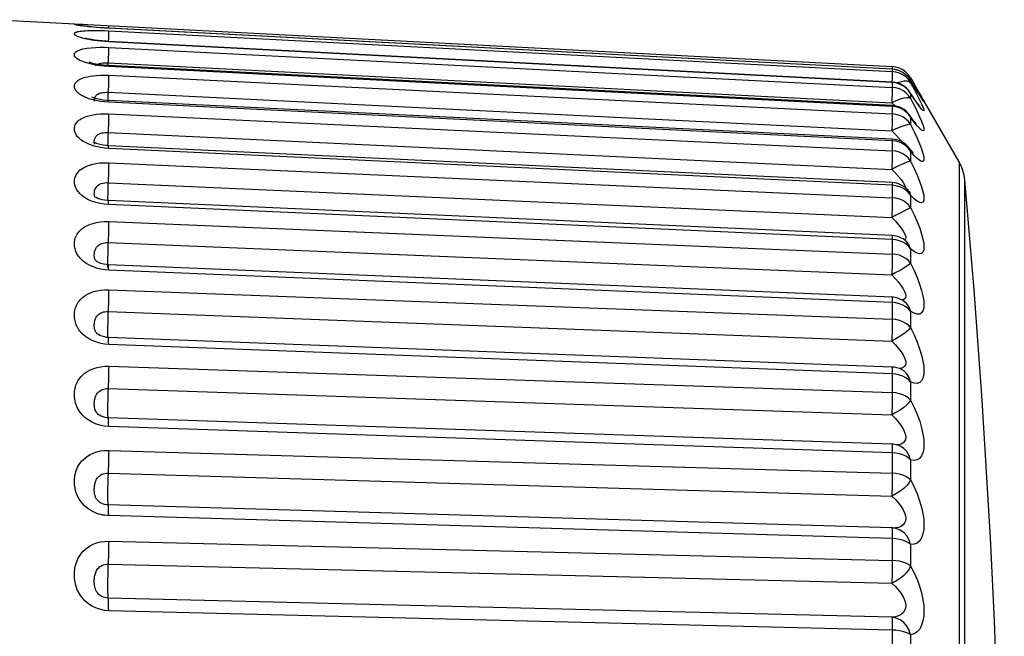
# Model space of a CAD drawing. Extents: x -841 to -216, y -127 to 601.
# Tile 100 of 201: x -323.09 to -315.2, y 212.41 to 217.35. Entities that reach past the tile are written whole.
import ezdxf

# ---------------------------------------------------------------- set-up
doc = ezdxf.new("R2010")
doc.units = 0
doc.header["$LTSCALE"] = 23.1
doc.layers.add('HEATSINK_AM_0', color=7, linetype='CONTINUOUS')

msp = doc.modelspace()

# ---------------------------------------------------------------- linework, layer by layer
at = {"layer": 'HEATSINK_AM_0', "color": 7}
for p, q in [((-323.2577, 217.3465), (-322.4372, 217.3035)), ((-322.5766, 217.3105), (-322.5422, 217.3089)), ((-322.4372, 217.3035), (-316.0985, 216.9712)), ((-322.3727, 217.2781), (-322.4049, 217.28)), ((-322.3727, 217.3001), (-322.3737, 217.2786)), ((-322.3727, 217.2781), (-322.3727, 217.2786)), ((-316.0985, 216.9492), (-322.3727, 217.2781)), ((-322.3748, 217.2021), (-322.3762, 217.1726)), ((-322.3732, 217.2398), (-322.3748, 217.2021)), ((-322.3727, 217.2573), (-316.0985, 216.9314)), ((-316.0986, 216.8466), (-322.3728, 217.1724)), ((-322.3727, 217.1696), (-322.3728, 217.1724)), ((-316.0985, 216.8437), (-322.3727, 217.1696)), ((-322.3727, 217.124), (-316.0985, 216.8047)), ((-322.4776, 216.9831), (-322.511, 216.9897)), ((-322.4779, 216.9784), (-322.4701, 216.9849)), ((-322.4424, 216.9778), (-322.4776, 216.9831)), ((-322.4077, 216.9739), (-322.4424, 216.9778)), ((-322.3727, 216.9715), (-322.4077, 216.9739)), ((-322.373, 216.9787), (-322.4012, 216.9806)), ((-322.3773, 217.0008), (-316.103, 216.6816)), ((-316.0988, 216.6594), (-322.373, 216.9787)), ((-316.0985, 216.6522), (-322.3727, 216.9715)), ((-316.0985, 216.9712), (-316.0995, 216.9498)), ((-322.3727, 216.9017), (-316.0985, 216.5925)), ((-316.099, 216.914), (-316.1005, 216.8763)), ((-316.0985, 216.9497), (-316.0985, 216.9314)), ((-316.0691, 216.9453), (-316.0985, 216.9492)), ((-316.0689, 216.9274), (-316.0985, 216.9314)), ((-316.014, 216.9451), (-316.0406, 216.9584)), ((-315.952, 216.8815), (-315.9691, 216.9061)), ((-316.1005, 216.8763), (-316.1019, 216.8467)), ((-316.0986, 216.8466), (-316.0985, 216.8437)), ((-316.0985, 216.8437), (-316.0985, 216.8047)), ((-315.9466, 216.851), (-315.9538, 216.8629)), ((-315.952, 216.8597), (-315.9536, 216.8626)), ((-315.952, 216.8815), (-315.9204, 216.8267)), ((-315.952, 216.8597), (-315.952, 216.8421)), ((-315.9098, 216.7909), (-315.9466, 216.851)), ((-315.9232, 216.8124), (-315.9466, 216.851)), ((-315.9166, 216.8019), (-315.9232, 216.8124)), ((-315.9204, 216.8267), (-315.9203, 216.8265)), ((-315.5634, 216.2085), (-315.9203, 216.8265)), ((-322.3773, 216.7651), (-316.103, 216.4559)), ((-315.953, 216.7589), (-315.9569, 216.7649)), ((-315.9565, 216.7642), (-315.9566, 216.7644)), ((-315.952, 216.7554), (-315.9565, 216.7642)), ((-315.9232, 216.7121), (-315.952, 216.7554)), ((-315.952, 216.7554), (-315.952, 216.7169)), ((-315.8971, 216.7704), (-315.9098, 216.7909)), ((-315.8989, 216.7729), (-315.9098, 216.7909)), ((-315.879, 216.7411), (-315.8989, 216.7729)), ((-315.8858, 216.7525), (-315.8971, 216.7704)), ((-315.8761, 216.7372), (-315.8858, 216.7525)), ((-315.8791, 216.7549), (-315.8637, 216.7277)), ((-315.8683, 216.725), (-315.8761, 216.7372)), ((-315.8637, 216.7277), (-315.8531, 216.7082)), ((-322.3727, 216.6861), (-322.4049, 216.6886)), ((-316.0991, 216.3903), (-322.3733, 216.6995)), ((-316.0985, 216.3769), (-322.3727, 216.6861)), ((-316.103, 216.6816), (-316.0762, 216.6563)), ((-316.0985, 216.6522), (-316.0985, 216.5925)), ((-315.952, 216.7169), (-315.9234, 216.6617)), ((-315.9234, 216.6617), (-315.8992, 216.6128)), ((-315.8989, 216.6771), (-315.9232, 216.7121)), ((-315.8653, 216.7204), (-315.8683, 216.725)), ((-315.8596, 216.712), (-315.8653, 216.7204)), ((-322.3727, 216.5928), (-316.0985, 216.2971)), ((-316.014, 216.627), (-316.0406, 216.6399)), ((-315.9899, 216.6101), (-316.014, 216.627)), ((-315.951, 216.5699), (-315.9613, 216.5841)), ((-315.9607, 216.5833), (-315.9609, 216.5835)), ((-315.952, 216.566), (-315.9607, 216.5833)), ((-316.1005, 216.5152), (-316.103, 216.4559)), ((-315.952, 216.566), (-315.952, 216.507)), ((-322.3759, 216.4756), (-322.3797, 216.3849)), ((-322.3773, 216.4442), (-316.103, 216.1485)), ((-316.103, 216.4559), (-316.0731, 216.4267)), ((-322.3904, 216.339), (-322.4174, 216.3425)), ((-322.3737, 216.3379), (-322.3904, 216.339)), ((-316.0994, 216.0422), (-322.3737, 216.3379)), ((-316.0691, 216.3732), (-316.0985, 216.3769)), ((-316.0985, 216.3769), (-316.0985, 216.2971)), ((-315.9899, 216.3363), (-316.014, 216.3526)), ((-322.3727, 216.3165), (-322.4049, 216.3191)), ((-316.0985, 216.0207), (-322.3727, 216.3165)), ((-315.9612, 216.3153), (-315.9672, 216.3228)), ((-315.9667, 216.3221), (-315.9669, 216.3223)), ((-315.9634, 216.3177), (-315.9667, 216.3221)), ((-315.952, 216.2938), (-315.9634, 216.3177)), ((-315.9232, 216.26), (-315.952, 216.2938)), ((-315.952, 216.2938), (-315.952, 216.215)), ((-322.3727, 216.2007), (-316.0985, 215.9217)), ((-315.952, 216.215), (-315.9824, 216.2048)), ((-315.5634, 216.2085), (-315.5634, 201.7901)), ((-322.3773, 216.0418), (-316.103, 215.7628)), ((-316.0691, 216.0172), (-316.0985, 216.0207)), ((-316.0985, 216.0207), (-316.0985, 215.9217)), ((-316.0478, 216.0911), (-316.0271, 216.066)), ((-315.5181, 203.278), (-315.5181, 216.0652)), ((-315.9933, 216.0097), (-315.9911, 215.9976)), ((-315.9647, 215.9731), (-315.9754, 215.9842)), ((-315.975, 215.9838), (-315.9752, 215.984)), ((-315.9634, 215.9684), (-315.975, 215.9838)), ((-315.952, 215.9416), (-315.9634, 215.9684)), ((-315.952, 215.9416), (-315.952, 215.8438)), ((-322.4755, 215.8835), (-322.5089, 215.8946)), ((-322.4824, 215.9251), (-322.4824, 215.9252)), ((-322.4733, 215.9224), (-322.4802, 215.9265)), ((-322.3727, 215.8667), (-322.4067, 215.8694)), ((-316.0999, 215.6189), (-322.3742, 215.8978)), ((-316.0985, 215.5876), (-322.3727, 215.8667)), ((-322.3727, 215.7298), (-316.0985, 215.4705)), ((-322.3773, 215.5622), (-316.103, 215.303)), ((-316.0691, 215.5843), (-316.0985, 215.5876)), ((-315.952, 215.5134), (-315.952, 215.3977)), ((-322.4789, 215.4205), (-322.479, 215.4207)), ((-322.4739, 215.4156), (-322.4768, 215.4182)), ((-322.3912, 215.3855), (-322.4138, 215.3893)), ((-322.3747, 215.3842), (-322.3912, 215.3855)), ((-322.3727, 215.3417), (-322.4049, 215.3445)), ((-322.3806, 215.3626), (-322.3799, 215.3606)), ((-316.1005, 215.125), (-322.3747, 215.3842)), ((-316.0985, 215.0823), (-322.3727, 215.3417)), ((-322.3727, 215.185), (-316.0985, 214.9484)), ((-316.0691, 215.0793), (-316.0985, 215.0823)), ((-316.0406, 215.0726), (-316.0691, 215.0793)), ((-316.014, 215.0623), (-316.0406, 215.0726)), ((-322.3773, 215.0108), (-316.103, 214.7741)), ((-315.952, 215.0138), (-315.952, 214.8814)), ((-322.4731, 214.8417), (-322.4733, 214.842)), ((-322.3797, 214.7912), (-322.3792, 214.7905)), ((-316.1011, 214.566), (-322.3754, 214.8026)), ((-322.3727, 214.7472), (-322.4034, 214.7499)), ((-316.0985, 214.5104), (-322.3727, 214.7472)), ((-322.3727, 214.5725), (-316.0985, 214.3611)), ((-316.0986, 214.5314), (-316.0985, 214.3611)), ((-316.0232, 214.5449), (-316.0233, 214.545)), ((-316.0691, 214.5076), (-316.0985, 214.5104)), ((-316.0406, 214.5016), (-316.0691, 214.5076)), ((-315.952, 214.4483), (-315.952, 214.3008)), ((-322.3773, 214.3934), (-316.103, 214.1819)), ((-322.4628, 214.1937), (-322.4628, 214.1938)), ((-322.3796, 214.158), (-322.3785, 214.1551)), ((-316.1019, 213.948), (-322.3761, 214.1594)), ((-322.3727, 214.0897), (-322.4094, 214.0931)), ((-316.0985, 213.8781), (-322.3727, 214.0897)), ((-315.9997, 214.0455), (-315.9932, 214.0234)), ((-322.3727, 213.899), (-316.0985, 213.7151)), ((-316.0986, 213.9015), (-316.0985, 213.7151)), ((-316.0478, 213.9441), (-316.0666, 213.9431)), ((-316.0517, 213.9391), (-316.0522, 213.9393)), ((-315.952, 213.8232), (-315.952, 213.662)), ((-322.3773, 213.717), (-316.103, 213.533)), ((-322.4392, 213.4802), (-322.4394, 213.4804)), ((-316.1026, 213.2777), (-322.3769, 213.4616)), ((-316.0985, 213.1923), (-322.3727, 213.3765)), ((-316.0858, 213.2764), (-316.0864, 213.2765)), ((-316.099, 213.2397), (-316.0986, 213.2179)), ((-316.0986, 213.2179), (-316.0985, 213.0174)), ((-322.3727, 213.1718), (-316.0985, 213.0174)), ((-315.952, 213.1451), (-315.952, 212.9722)), ((-322.3773, 212.9889), (-316.103, 212.8344)), ((-316.103, 212.5623), (-322.3773, 212.7166)), ((-316.0985, 212.4606), (-322.3727, 212.6152)), ((-316.0986, 212.4881), (-316.0985, 212.2757)), ((-315.952, 212.4217), (-315.952, 212.2388))]:
    msp.add_line(p, q, dxfattribs=at)
for points in [[(-322.5106, 217.2882), (-322.5305, 217.2901), (-322.5482, 217.292), (-322.5637, 217.2938), (-322.5772, 217.2955), (-322.5889, 217.297), (-322.5989, 217.2984), (-322.6074, 217.2997), (-322.6148, 217.3009), (-322.6211, 217.302), (-322.6266, 217.303), (-322.6314, 217.304), (-322.6355, 217.3049), (-322.639, 217.3058), (-322.6418, 217.3066), (-322.644, 217.3074), (-322.6455, 217.3081), (-322.6465, 217.3087), (-322.647, 217.3093), (-322.6469, 217.3098), (-322.6462, 217.3103), (-322.6448, 217.3107), (-322.6428, 217.3111), (-322.6399, 217.3114), (-322.6362, 217.3116), (-322.6316, 217.3118), (-322.626, 217.3118), (-322.6194, 217.3118), (-322.6114, 217.3117), (-322.6017, 217.3114), (-322.5902, 217.311), (-322.5766, 217.3105)], [(-322.5825, 217.2971), (-322.5923, 217.2986), (-322.5992, 217.2997), (-322.6031, 217.3005)], [(-316.0985, 216.9497), (-322.3776, 217.2788), (-322.4087, 217.2807), (-322.4384, 217.2827), (-322.4664, 217.2848), (-322.4922, 217.287), (-322.5157, 217.2892), (-322.5365, 217.2914), (-322.5546, 217.2935), (-322.57, 217.2954), (-322.5825, 217.2971)], [(-322.4627, 217.284), (-322.4882, 217.2861), (-322.5106, 217.2882)], [(-322.4049, 217.28), (-322.4348, 217.2819), (-322.4627, 217.284)], [(-322.4627, 217.1771), (-322.4882, 217.1804), (-322.5106, 217.1837), (-322.5305, 217.1871), (-322.5482, 217.1905), (-322.5637, 217.1939), (-322.5772, 217.1972), (-322.5889, 217.2004), (-322.5989, 217.2033), (-322.6074, 217.2062), (-322.6148, 217.2089), (-322.6211, 217.2115), (-322.6266, 217.2141), (-322.6314, 217.2166), (-322.6355, 217.2191), (-322.639, 217.2215), (-322.6418, 217.2239), (-322.644, 217.2263), (-322.6455, 217.2285), (-322.6465, 217.2308), (-322.647, 217.2329), (-322.6469, 217.2351), (-322.6462, 217.2372), (-322.6448, 217.2393), (-322.6428, 217.2414), (-322.6399, 217.2435), (-322.6362, 217.2455), (-322.6316, 217.2475), (-322.626, 217.2493), (-322.6194, 217.2511), (-322.6114, 217.2528), (-322.6017, 217.2544), (-322.5902, 217.2559), (-322.5766, 217.2573), (-322.5606, 217.2585), (-322.5422, 217.2594), (-322.521, 217.2601), (-322.4969, 217.2604), (-322.4693, 217.2604), (-322.4391, 217.2599), (-322.407, 217.2588), (-322.3727, 217.2573)], [(-322.3728, 217.1724), (-322.394, 217.1737), (-322.4262, 217.1763), (-322.4559, 217.1795), (-322.4827, 217.183), (-322.5062, 217.1868), (-322.5259, 217.1906), (-322.5417, 217.1942), (-322.5527, 217.1972), (-322.5584, 217.199)], [(-322.3727, 217.2573), (-322.3728, 217.2512), (-322.3732, 217.2398)], [(-322.511, 216.9897), (-322.5408, 216.9972), (-322.5666, 217.0052), (-322.5874, 217.0132), (-322.6042, 217.0211), (-322.6174, 217.0285), (-322.6275, 217.0358), (-322.6355, 217.0431), (-322.6413, 217.0503), (-322.6452, 217.0577), (-322.6469, 217.0654), (-322.6465, 217.0734), (-322.6427, 217.0815), (-322.6352, 217.09), (-322.6226, 217.0982), (-322.6032, 217.1062), (-322.5781, 217.1132), (-322.5469, 217.1186), (-322.5125, 217.1226), (-322.4769, 217.1247), (-322.4411, 217.1256), (-322.4065, 217.1254), (-322.3727, 217.124)], [(-322.3727, 217.1696), (-322.4049, 217.1717), (-322.4348, 217.1741), (-322.4627, 217.1771)], [(-322.3727, 217.124), (-322.3728, 217.1147), (-322.3732, 217.1002), (-322.3739, 217.0808)], [(-322.3739, 217.0808), (-322.3759, 217.0304), (-322.3783, 216.979)], [(-322.4628, 216.9888), (-322.4876, 216.9939), (-322.5074, 216.9991), (-322.5216, 217.0037), (-322.5293, 217.0068)], [(-322.4701, 216.9849), (-322.4597, 216.9909), (-322.4472, 216.9953), (-322.4332, 216.9983)], [(-322.4012, 216.9806), (-322.4337, 216.9842), (-322.4628, 216.9888)], [(-322.4332, 216.9983), (-322.419, 217.0002), (-322.4046, 217.001), (-322.3907, 217.0014), (-322.3773, 217.0008)], [(-322.3727, 216.9715), (-322.3728, 216.9777), (-322.373, 216.9787)], [(-316.0406, 216.9584), (-316.0689, 216.9672), (-316.0985, 216.9712)], [(-322.5106, 216.7079), (-322.5305, 216.7141), (-322.5482, 216.7204), (-322.5637, 216.7269), (-322.5772, 216.7332), (-322.5889, 216.7395), (-322.5989, 216.7456), (-322.6074, 216.7514), (-322.6148, 216.7571), (-322.6211, 216.7626), (-322.6266, 216.7681), (-322.6314, 216.7736), (-322.6355, 216.7791), (-322.639, 216.7846), (-322.6418, 216.7901), (-322.644, 216.7955), (-322.6455, 216.8009), (-322.6465, 216.8062), (-322.647, 216.8115), (-322.6469, 216.8167), (-322.6462, 216.822), (-322.6448, 216.8274), (-322.6428, 216.8329), (-322.6399, 216.8385), (-322.6362, 216.844), (-322.6316, 216.8494), (-322.626, 216.8547), (-322.6194, 216.86), (-322.6114, 216.8653), (-322.6017, 216.8706), (-322.5902, 216.8758), (-322.5766, 216.881), (-322.5606, 216.8859), (-322.5422, 216.8904), (-322.521, 216.8945), (-322.4969, 216.898), (-322.4693, 216.9006), (-322.4391, 216.9023), (-322.407, 216.9026), (-322.3727, 216.9017)], [(-322.3727, 216.9017), (-322.3728, 216.8893), (-322.3732, 216.8718), (-322.3739, 216.8499), (-322.3748, 216.8243)], [(-316.0985, 216.9314), (-316.0986, 216.9254), (-316.099, 216.914)], [(-315.952, 216.8597), (-315.969, 216.8842), (-315.9899, 216.9055), (-316.014, 216.9231), (-316.0406, 216.9365), (-316.0691, 216.9453)], [(-316.014, 216.9054), (-316.0406, 216.9187), (-316.0689, 216.9274)], [(-315.9691, 216.9061), (-315.9899, 216.9274), (-316.014, 216.9451)], [(-315.952, 216.8421), (-315.9691, 216.8666), (-315.9899, 216.8878), (-316.014, 216.9054)], [(-315.952, 216.8815), (-315.9634, 216.893), (-315.9824, 216.9009)], [(-322.3748, 216.8243), (-322.3786, 216.7355), (-322.38, 216.6999)], [(-316.0985, 216.8047), (-316.0986, 216.7955), (-316.099, 216.781), (-316.0996, 216.7617)], [(-316.0406, 216.8311), (-316.0691, 216.8398), (-316.0985, 216.8437)], [(-315.952, 216.7169), (-315.9691, 216.741), (-315.9899, 216.7618), (-316.014, 216.7791), (-316.0406, 216.7922), (-316.0689, 216.8008), (-316.0985, 216.8047)], [(-316.0068, 216.8532), (-316.036, 216.8475), (-316.0612, 216.8402)], [(-315.9899, 216.8005), (-316.014, 216.8179), (-316.0406, 216.8311)], [(-315.952, 216.8421), (-315.9634, 216.8499), (-315.9824, 216.8543), (-316.0068, 216.8532)], [(-315.952, 216.8421), (-315.9233, 216.7893), (-315.899, 216.7435)], [(-322.4669, 216.7133), (-322.4855, 216.7188), (-322.4993, 216.7239), (-322.5074, 216.7276)], [(-322.4861, 216.7167), (-322.4849, 216.7208), (-322.4834, 216.7249), (-322.4815, 216.7289), (-322.4792, 216.7329)], [(-322.4792, 216.7329), (-322.4765, 216.7367), (-322.4732, 216.7405), (-322.4693, 216.7441), (-322.4646, 216.7477), (-322.4591, 216.7512), (-322.4527, 216.7544), (-322.4452, 216.7573), (-322.4367, 216.7599), (-322.427, 216.762), (-322.416, 216.7638), (-322.4039, 216.7649)], [(-322.4039, 216.7649), (-322.391, 216.7653), (-322.3773, 216.7651)], [(-316.0996, 216.7617), (-316.1017, 216.7112), (-316.103, 216.6816)], [(-315.952, 216.7554), (-315.969, 216.7795), (-315.9899, 216.8005)], [(-315.8847, 216.6618), (-315.8842, 216.6613), (-315.8864, 216.6639), (-315.8908, 216.6694), (-315.8965, 216.6769), (-315.9035, 216.6863), (-315.9115, 216.6975), (-315.9205, 216.7104), (-315.9305, 216.725), (-315.9414, 216.7412), (-315.953, 216.7589)], [(-315.899, 216.7435), (-315.8791, 216.7044), (-315.8637, 216.6725)], [(-315.8529, 216.7012), (-315.8636, 216.7172), (-315.879, 216.7411)], [(-322.4627, 216.6967), (-322.4882, 216.7021), (-322.5106, 216.7079)], [(-322.4861, 216.6934), (-322.4866, 216.6947), (-322.4873, 216.6971), (-322.4877, 216.6998), (-322.4879, 216.7027), (-322.4879, 216.7058), (-322.4876, 216.7092), (-322.487, 216.7129), (-322.4861, 216.7167)], [(-322.417, 216.7035), (-322.4437, 216.7079), (-322.4669, 216.7133)], [(-322.4049, 216.6886), (-322.4348, 216.6921), (-322.4627, 216.6967)], [(-322.3733, 216.6995), (-322.3881, 216.7004), (-322.417, 216.7035)], [(-322.3727, 216.6861), (-322.3728, 216.6955), (-322.3732, 216.6994), (-322.3733, 216.6995)], [(-315.952, 216.7169), (-315.9634, 216.7208), (-315.9824, 216.7216), (-316.0068, 216.7174), (-316.036, 216.7091), (-316.0691, 216.6975), (-316.103, 216.6816)], [(-316.0988, 216.6594), (-316.0986, 216.6584), (-316.0985, 216.6522)], [(-316.0406, 216.6399), (-316.0691, 216.6484), (-316.0985, 216.6522)], [(-315.8637, 216.6725), (-315.8531, 216.6482), (-315.8468, 216.631), (-315.8446, 216.6207), (-315.8467, 216.6173), (-315.8529, 216.6207), (-315.8636, 216.6314), (-315.879, 216.6502), (-315.8989, 216.6771)], [(-315.8531, 216.7082), (-315.8468, 216.6961), (-315.8446, 216.6909), (-315.8467, 216.6926), (-315.8529, 216.7012)], [(-322.5106, 216.3418), (-322.5305, 216.3493), (-322.5482, 216.357), (-322.5637, 216.3648), (-322.5772, 216.3726), (-322.5889, 216.3804), (-322.5989, 216.3879), (-322.6074, 216.3951), (-322.6148, 216.4022), (-322.6211, 216.4091), (-322.6266, 216.416), (-322.6314, 216.4229), (-322.6355, 216.4298), (-322.639, 216.4367), (-322.6418, 216.4437), (-322.644, 216.4506), (-322.6455, 216.4574), (-322.6465, 216.4642), (-322.647, 216.4709), (-322.6469, 216.4777), (-322.6462, 216.4845), (-322.6448, 216.4915), (-322.6428, 216.4986), (-322.6399, 216.5058), (-322.6362, 216.5129), (-322.6316, 216.52), (-322.626, 216.527), (-322.6194, 216.534), (-322.6114, 216.541), (-322.6017, 216.548), (-322.5902, 216.5551), (-322.5766, 216.562), (-322.5606, 216.5687), (-322.5422, 216.575), (-322.521, 216.5807), (-322.4969, 216.5857), (-322.4693, 216.5897), (-322.4391, 216.5924), (-322.407, 216.5934), (-322.3727, 216.5928)], [(-322.3727, 216.5928), (-322.3728, 216.5774), (-322.3732, 216.5572), (-322.3739, 216.533), (-322.3748, 216.5055), (-322.3759, 216.4756)], [(-316.0985, 216.5925), (-316.0986, 216.5801), (-316.099, 216.5627), (-316.0996, 216.5408), (-316.1005, 216.5152)], [(-315.952, 216.507), (-315.9691, 216.5305), (-315.9899, 216.5508), (-316.014, 216.5676), (-316.0406, 216.5803), (-316.0689, 216.5887), (-316.0985, 216.5925)], [(-315.952, 216.566), (-315.969, 216.5896), (-315.9899, 216.6101)], [(-315.9077, 216.5161), (-315.9074, 216.5158), (-315.9101, 216.5186), (-315.9153, 216.5243), (-315.9223, 216.5326), (-315.9309, 216.5433), (-315.9406, 216.5558), (-315.951, 216.5699)], [(-315.8992, 216.6128), (-315.8794, 216.57), (-315.864, 216.5337)], [(-315.952, 216.507), (-315.9634, 216.5071), (-315.9824, 216.5043), (-316.0068, 216.497), (-316.036, 216.4861), (-316.0691, 216.4728), (-316.103, 216.4559)], [(-315.8988, 216.497), (-315.9232, 216.5272), (-315.952, 216.566)], [(-315.952, 216.507), (-315.9233, 216.4497), (-315.899, 216.398), (-315.8791, 216.3516), (-315.8637, 216.3114), (-315.8531, 216.2782), (-315.8468, 216.2516), (-315.8446, 216.2316), (-315.8467, 216.2181), (-315.8529, 216.211), (-315.8636, 216.211), (-315.879, 216.2189), (-315.8989, 216.235), (-315.9232, 216.26)], [(-315.864, 216.5337), (-315.8532, 216.5047), (-315.8468, 216.4825), (-315.8446, 216.4672), (-315.8466, 216.4587), (-315.8528, 216.4567), (-315.8635, 216.462), (-315.8789, 216.4754), (-315.8988, 216.497)], [(-322.4765, 216.4087), (-322.4732, 216.4132), (-322.4693, 216.4177), (-322.4646, 216.422), (-322.4591, 216.4262), (-322.4527, 216.4302), (-322.4452, 216.4338), (-322.4367, 216.4371), (-322.427, 216.4398), (-322.416, 216.4421), (-322.4039, 216.4437), (-322.391, 216.4444), (-322.3773, 216.4442)], [(-316.0731, 216.4267), (-316.0478, 216.4001), (-316.0271, 216.3764), (-316.0192, 216.3664)], [(-322.4627, 216.3285), (-322.4882, 216.3349), (-322.5106, 216.3418)], [(-322.4788, 216.3597), (-322.4902, 216.3653), (-322.4952, 216.3683)], [(-322.4877, 216.3633), (-322.4879, 216.3671), (-322.4879, 216.3711), (-322.4876, 216.3754), (-322.487, 216.3799), (-322.4861, 216.3847), (-322.4849, 216.3896), (-322.4834, 216.3945), (-322.4815, 216.3994)], [(-322.4847, 216.3508), (-322.4857, 216.3534), (-322.4866, 216.3565), (-322.4873, 216.3598), (-322.4877, 216.3633)], [(-322.4815, 216.3994), (-322.4792, 216.4041), (-322.4765, 216.4087)], [(-322.4174, 216.3425), (-322.4416, 216.3475), (-322.4623, 216.3535), (-322.4788, 216.3597)], [(-322.3797, 216.3849), (-322.3806, 216.3582), (-322.3812, 216.3384)], [(-322.3727, 216.3165), (-322.3728, 216.329), (-322.3732, 216.3362), (-322.3737, 216.3379)], [(-316.0991, 216.3903), (-316.099, 216.3902), (-316.0986, 216.3863), (-316.0985, 216.3769)], [(-316.014, 216.3526), (-316.0406, 216.365), (-316.0691, 216.3732)], [(-315.952, 216.2938), (-315.969, 216.3165), (-315.9899, 216.3363)], [(-322.4049, 216.3191), (-322.4348, 216.3231), (-322.4627, 216.3285)], [(-316.0985, 216.2971), (-316.0986, 216.2817), (-316.099, 216.2616), (-316.0996, 216.2374), (-316.1005, 216.2099), (-316.1017, 216.18), (-316.103, 216.1485)], [(-315.952, 216.215), (-315.9691, 216.2375), (-315.9899, 216.257), (-316.014, 216.2731), (-316.0406, 216.2854), (-316.0689, 216.2934), (-316.0985, 216.2971)], [(-315.933, 216.2834), (-315.9302, 216.2814), (-315.9312, 216.2823), (-315.9355, 216.2864), (-315.9422, 216.2934), (-315.951, 216.3032), (-315.9612, 216.3153)], [(-322.5089, 215.8946), (-322.5392, 215.9083), (-322.5658, 215.9234), (-322.5872, 215.939), (-322.6046, 215.9548), (-322.6179, 215.97), (-322.6281, 215.985), (-322.6361, 216.0002), (-322.6417, 216.0156), (-322.6455, 216.0317), (-322.647, 216.0486), (-322.6462, 216.0663), (-322.642, 216.0849), (-322.6336, 216.1046), (-322.6201, 216.1245), (-322.5997, 216.144), (-322.5738, 216.1617), (-322.5431, 216.176), (-322.5093, 216.1872), (-322.4746, 216.1948), (-322.4395, 216.1993), (-322.4058, 216.2013), (-322.3727, 216.2007)], [(-322.3727, 216.2007), (-322.3728, 216.1825), (-322.3732, 216.1598), (-322.3739, 216.1336), (-322.3748, 216.1046), (-322.3759, 216.0736)], [(-315.9824, 216.2048), (-316.0068, 216.1944), (-316.036, 216.1812), (-316.0691, 216.1662), (-316.103, 216.1485)], [(-315.952, 216.215), (-315.9233, 216.1562), (-315.899, 216.1024), (-315.8791, 216.0532), (-315.8637, 216.0095), (-315.8531, 215.9723), (-315.8468, 215.9414), (-315.8446, 215.9168), (-315.8467, 215.8986), (-315.8529, 215.8862), (-315.8636, 215.8808), (-315.879, 215.8831), (-315.8989, 215.8936), (-315.9232, 215.9132), (-315.952, 215.9416)], [(-316.103, 216.1485), (-316.0731, 216.1187), (-316.0478, 216.0911)], [(-322.4824, 215.9252), (-322.4833, 215.927), (-322.4857, 215.9337), (-322.4873, 215.9417), (-322.4879, 215.9508), (-322.4875, 215.9616), (-322.4858, 215.9736), (-322.4823, 215.986), (-322.4768, 215.9988), (-322.4687, 216.0103), (-322.4581, 216.0207), (-322.4457, 216.0287), (-322.432, 216.0345), (-322.4181, 216.0386), (-322.404, 216.0408), (-322.3904, 216.0421), (-322.3773, 216.0418)], [(-322.3759, 216.0736), (-322.3786, 216.0111), (-322.3797, 215.9812), (-322.3806, 215.953), (-322.3813, 215.9273), (-322.3817, 215.9049), (-322.3818, 215.8983)], [(-316.0994, 216.0422), (-316.099, 216.0405), (-316.0986, 216.0333), (-316.0985, 216.0207)], [(-316.014, 215.9976), (-316.0406, 216.0094), (-316.0691, 216.0172)], [(-316.0271, 216.066), (-316.011, 216.0439), (-315.9999, 216.0252), (-315.9933, 216.0097)], [(-315.952, 215.9416), (-315.969, 215.9632), (-315.9899, 215.9821), (-316.014, 215.9976)], [(-315.9594, 215.9663), (-315.9544, 215.9634), (-315.9533, 215.9627), (-315.957, 215.9658), (-315.9647, 215.9731)], [(-322.4067, 215.8694), (-322.4408, 215.8749), (-322.4755, 215.8835)], [(-322.4049, 215.9009), (-322.4255, 215.9049), (-322.4443, 215.9101), (-322.4606, 215.9162), (-322.4733, 215.9224)], [(-322.3742, 215.8978), (-322.3831, 215.8984), (-322.4049, 215.9009)], [(-322.3727, 215.8667), (-322.3728, 215.8823), (-322.3732, 215.8926), (-322.3739, 215.8975), (-322.3742, 215.8978)], [(-316.0985, 215.9217), (-316.0986, 215.9035), (-316.099, 215.8809), (-316.0996, 215.8546), (-316.1005, 215.8256), (-316.1017, 215.7947), (-316.103, 215.7628)], [(-315.952, 215.8438), (-315.9691, 215.8652), (-315.9899, 215.8837), (-316.014, 215.899), (-316.0406, 215.9106), (-316.0689, 215.9182), (-316.0985, 215.9217)], [(-315.952, 215.8438), (-315.9634, 215.8362), (-315.9824, 215.8263), (-316.0068, 215.813), (-316.036, 215.7975), (-316.0691, 215.7811), (-316.103, 215.7628)], [(-315.952, 215.8438), (-315.9232, 215.7841), (-315.8989, 215.7287), (-315.879, 215.677), (-315.8636, 215.6302), (-315.8529, 215.5892), (-315.8466, 215.5542), (-315.8446, 215.5256), (-315.8468, 215.503), (-315.8531, 215.4858), (-315.8638, 215.4752), (-315.8792, 215.472), (-315.8991, 215.4768), (-315.9234, 215.4907), (-315.952, 215.5134)], [(-322.5106, 215.3732), (-322.5305, 215.3829), (-322.5482, 215.393), (-322.5637, 215.4035), (-322.5772, 215.4139), (-322.5889, 215.4243), (-322.5989, 215.4344), (-322.6074, 215.4443), (-322.6148, 215.4539), (-322.6211, 215.4633), (-322.6266, 215.4727), (-322.6314, 215.4822), (-322.6355, 215.4917), (-322.639, 215.5013), (-322.6418, 215.5109), (-322.644, 215.5205), (-322.6455, 215.53), (-322.6465, 215.5395), (-322.647, 215.5489), (-322.6469, 215.5584), (-322.6462, 215.5681), (-322.6448, 215.5779), (-322.6428, 215.588), (-322.6399, 215.5982), (-322.6362, 215.6084), (-322.6316, 215.6186), (-322.626, 215.6287), (-322.6194, 215.6387), (-322.6114, 215.6489), (-322.6017, 215.6592), (-322.5902, 215.6696), (-322.5766, 215.6799), (-322.5606, 215.6899), (-322.5422, 215.6995), (-322.521, 215.7083), (-322.4968, 215.7161), (-322.4693, 215.7227), (-322.4391, 215.7274), (-322.407, 215.7297), (-322.3727, 215.7298)], [(-322.3727, 215.7298), (-322.3728, 215.7088), (-322.3732, 215.684), (-322.3739, 215.656), (-322.3748, 215.6257), (-322.3759, 215.5941)], [(-316.103, 215.7628), (-316.073, 215.7327), (-316.0476, 215.7042)], [(-316.0476, 215.7042), (-316.0269, 215.6779), (-316.0108, 215.6543), (-315.9997, 215.6337)], [(-315.9997, 215.6337), (-315.9932, 215.6162), (-315.991, 215.6021), (-315.9933, 215.591), (-315.9999, 215.5826)], [(-322.479, 215.4207), (-322.4794, 215.4215), (-322.4814, 215.4254), (-322.4831, 215.4295), (-322.4845, 215.4337), (-322.4857, 215.4382), (-322.4866, 215.4429), (-322.4873, 215.4478), (-322.4877, 215.453), (-322.4879, 215.4583), (-322.4879, 215.4639), (-322.4876, 215.4698), (-322.487, 215.4759), (-322.4861, 215.4823), (-322.4849, 215.4888), (-322.4834, 215.4952), (-322.4815, 215.5015), (-322.4792, 215.5077), (-322.4765, 215.5137), (-322.4732, 215.5196), (-322.4693, 215.5254), (-322.4646, 215.5311), (-322.4591, 215.5367), (-322.4527, 215.542), (-322.4452, 215.5469), (-322.4367, 215.5514), (-322.427, 215.5553), (-322.416, 215.5586), (-322.4039, 215.5609), (-322.391, 215.5621), (-322.3773, 215.5622)], [(-322.3759, 215.5941), (-322.3786, 215.5315), (-322.3797, 215.501), (-322.3806, 215.4716), (-322.3813, 215.4443), (-322.3817, 215.4198), (-322.3818, 215.3988)], [(-316.0985, 215.5876), (-316.0986, 215.4496), (-316.099, 215.4248), (-316.0996, 215.3968), (-316.1005, 215.3665), (-316.1017, 215.3349), (-316.103, 215.303)], [(-316.0999, 215.6189), (-316.0996, 215.6185), (-316.099, 215.6136), (-316.0986, 215.6032), (-316.0985, 215.5876)], [(-316.014, 215.5659), (-316.0406, 215.577), (-316.0691, 215.5843)], [(-315.952, 215.5134), (-315.969, 215.5337), (-315.9899, 215.5514), (-316.014, 215.5659)], [(-315.952, 215.5134), (-315.9634, 215.5427), (-315.9824, 215.568), (-315.9867, 215.5721)], [(-315.9792, 215.5651), (-315.9762, 215.5634), (-315.9785, 215.5652), (-315.9854, 215.571), (-315.9866, 215.5721)], [(-315.952, 215.3977), (-315.9691, 215.4177), (-315.9899, 215.4349), (-316.014, 215.4493), (-316.0406, 215.4602), (-316.0689, 215.4672), (-316.0985, 215.4705)], [(-322.4768, 215.4182), (-322.478, 215.4195), (-322.479, 215.4206), (-322.4789, 215.4205)], [(-322.4138, 215.3893), (-322.4345, 215.395), (-322.452, 215.402), (-322.4653, 215.4093), (-322.4739, 215.4156)], [(-322.3818, 215.3988), (-322.3817, 215.382), (-322.3813, 215.3698), (-322.3806, 215.3626)], [(-315.952, 215.3977), (-315.9634, 215.3863), (-315.9824, 215.373), (-316.0068, 215.3569), (-316.036, 215.3394), (-316.0691, 215.3216), (-316.103, 215.303)], [(-315.952, 215.3977), (-315.9233, 215.3382), (-315.899, 215.282), (-315.8791, 215.2286), (-315.8637, 215.1794), (-315.8531, 215.1356), (-315.8468, 215.0971), (-315.8446, 215.0643), (-315.8467, 215.037), (-315.8529, 215.0148), (-315.8636, 214.9988), (-315.879, 214.9899), (-315.8989, 214.9889), (-315.9232, 214.997), (-315.952, 215.0138)], [(-322.4627, 215.356), (-322.4882, 215.3641), (-322.5106, 215.3732)], [(-322.4049, 215.3445), (-322.4348, 215.3492), (-322.4627, 215.356)], [(-322.3727, 215.3417), (-322.3728, 215.3601), (-322.3732, 215.3735), (-322.3739, 215.3817), (-322.3747, 215.3842)], [(-316.103, 215.303), (-316.0731, 215.273), (-316.0478, 215.2442), (-316.0271, 215.2171), (-316.011, 215.1924), (-315.9999, 215.1704)], [(-322.5058, 214.7789), (-322.5254, 214.789), (-322.5429, 214.7996), (-322.5583, 214.8105), (-322.572, 214.8216), (-322.5839, 214.8328), (-322.5942, 214.8436), (-322.603, 214.8543), (-322.6107, 214.8646), (-322.6173, 214.8748), (-322.623, 214.8849), (-322.6281, 214.8949), (-322.6325, 214.905), (-322.6362, 214.9153), (-322.6394, 214.9255), (-322.642, 214.9358), (-322.6441, 214.9461), (-322.6456, 214.9564), (-322.6465, 214.9666), (-322.647, 214.9768), (-322.6469, 214.987), (-322.6463, 214.9973), (-322.6452, 215.0079), (-322.6434, 215.0187), (-322.6408, 215.0298), (-322.6375, 215.041), (-322.6335, 215.052), (-322.6285, 215.063), (-322.6227, 215.0739), (-322.6158, 215.0848), (-322.6074, 215.096), (-322.5975, 215.1073), (-322.5857, 215.1187), (-322.572, 215.1299), (-322.5561, 215.1409), (-322.5379, 215.1512), (-322.5173, 215.1608), (-322.4939, 215.1693), (-322.4672, 215.1765), (-322.4378, 215.1819), (-322.4064, 215.1846), (-322.3727, 215.185)], [(-322.3727, 215.185), (-322.3728, 215.1617), (-322.3732, 215.1349), (-322.3739, 215.1054), (-322.3748, 215.0743), (-322.3759, 215.0424)], [(-315.9999, 215.1704), (-315.9933, 215.1512), (-315.9911, 215.135), (-315.9933, 215.1215), (-315.9997, 215.1108)], [(-316.0985, 215.0823), (-316.0986, 214.9251), (-316.099, 214.8983), (-316.0996, 214.8688), (-316.1005, 214.8377), (-316.1017, 214.8057), (-316.103, 214.7741)], [(-316.1005, 215.125), (-316.0996, 215.1224), (-316.099, 215.1142), (-316.0986, 215.1007), (-316.0985, 215.0823)], [(-315.9997, 215.1108), (-316.0108, 215.1032), (-316.0192, 215.1011)], [(-315.952, 215.0138), (-315.9634, 215.0453), (-315.9824, 215.0729), (-316.0022, 215.0909)], [(-316.0005, 215.0896), (-316, 215.0893), (-316.0012, 215.0901), (-316.0022, 215.0908)], [(-322.48, 214.8539), (-322.4818, 214.8583), (-322.4834, 214.8628), (-322.4847, 214.8676), (-322.4858, 214.8726), (-322.4867, 214.8778), (-322.4873, 214.8832), (-322.4877, 214.8888), (-322.4879, 214.8946), (-322.4879, 214.9007), (-322.4876, 214.9069), (-322.4871, 214.9134), (-322.4864, 214.92), (-322.4853, 214.9269), (-322.4839, 214.9338), (-322.4822, 214.9405), (-322.4802, 214.947), (-322.4778, 214.9533), (-322.475, 214.9595), (-322.4716, 214.9657), (-322.4675, 214.9718), (-322.4628, 214.9778), (-322.4573, 214.9837), (-322.4509, 214.9892), (-322.4435, 214.9943), (-322.4352, 214.999), (-322.4258, 215.0031), (-322.4152, 215.0066), (-322.4034, 215.0091), (-322.3907, 215.0106), (-322.3773, 215.0108)], [(-322.3759, 215.0424), (-322.3786, 214.9803), (-322.3797, 214.9495), (-322.3806, 214.9193), (-322.3813, 214.8907), (-322.3817, 214.8643), (-322.3818, 214.8411), (-322.3817, 214.8217), (-322.3813, 214.8066), (-322.3811, 214.803)], [(-315.952, 215.0138), (-315.969, 215.0326), (-315.9899, 215.0489), (-316.014, 215.0623)], [(-315.952, 214.8814), (-315.9691, 214.8999), (-315.9899, 214.9157), (-316.014, 214.9289), (-316.0406, 214.9389), (-316.0689, 214.9453), (-316.0985, 214.9484)], [(-322.4733, 214.842), (-322.4756, 214.8455), (-322.478, 214.8497), (-322.48, 214.8539)], [(-322.4259, 214.8118), (-322.4422, 214.8184), (-322.4553, 214.8257), (-322.4647, 214.8328), (-322.4705, 214.8385), (-322.4731, 214.8417)], [(-315.952, 214.8814), (-315.9634, 214.8664), (-315.9824, 214.8499), (-316.0068, 214.8312), (-316.036, 214.8118), (-316.0691, 214.7929), (-316.103, 214.7741)], [(-315.952, 214.8814), (-315.9233, 214.8225), (-315.899, 214.7661), (-315.8791, 214.7115), (-315.8637, 214.6603), (-315.8531, 214.6139), (-315.8468, 214.5722), (-315.8446, 214.5358), (-315.8467, 214.5044), (-315.8529, 214.4776), (-315.8636, 214.4566), (-315.879, 214.4422), (-315.8989, 214.4354), (-315.9232, 214.4376), (-315.952, 214.4483)], [(-322.4591, 214.7613), (-322.4839, 214.7696), (-322.5058, 214.7789)], [(-322.4034, 214.7499), (-322.4322, 214.7545), (-322.4591, 214.7613)], [(-322.3754, 214.8026), (-322.3872, 214.8034), (-322.4072, 214.8066), (-322.4259, 214.8118)], [(-322.3727, 214.7472), (-322.3728, 214.7682), (-322.3732, 214.7846), (-322.3739, 214.7959), (-322.3748, 214.8018), (-322.3754, 214.8026)], [(-316.103, 214.7741), (-316.0731, 214.7445), (-316.0478, 214.7156), (-316.0271, 214.688), (-316.011, 214.6623), (-315.9999, 214.6391), (-315.9933, 214.6184), (-315.9911, 214.6004), (-315.9933, 214.5848), (-315.9997, 214.5718)], [(-322.479, 214.1117), (-322.5107, 214.126), (-322.5378, 214.1423), (-322.561, 214.1599), (-322.5802, 214.1779), (-322.596, 214.1961), (-322.609, 214.2141), (-322.6194, 214.2317), (-322.6276, 214.2487), (-322.6339, 214.2649), (-322.6386, 214.2802), (-322.642, 214.2947), (-322.6444, 214.3083), (-322.6459, 214.3211), (-322.6468, 214.3333), (-322.647, 214.3453), (-322.6467, 214.3575), (-322.6457, 214.3698), (-322.644, 214.3824), (-322.6416, 214.3951), (-322.6384, 214.4077), (-322.6346, 214.4199), (-322.6301, 214.4316), (-322.6249, 214.443), (-322.6188, 214.4543), (-322.6117, 214.4657), (-322.6031, 214.4776), (-322.593, 214.4895), (-322.5812, 214.5016), (-322.5676, 214.5134), (-322.5518, 214.525), (-322.5339, 214.5359), (-322.5136, 214.5461), (-322.4907, 214.5552), (-322.4648, 214.563), (-322.4363, 214.5688), (-322.4056, 214.5719), (-322.3727, 214.5725)], [(-322.3727, 214.5725), (-322.3728, 214.5471), (-322.3732, 214.5186), (-322.3739, 214.488), (-322.3748, 214.4563), (-322.3759, 214.4244), (-322.3773, 214.3934)], [(-316.1011, 214.566), (-316.1005, 214.5652), (-316.0996, 214.5593), (-316.099, 214.5479), (-316.0986, 214.5314)], [(-315.9997, 214.5718), (-316.0108, 214.5617), (-316.0269, 214.5549), (-316.0408, 214.5531)], [(-315.952, 214.4483), (-315.9634, 214.4817), (-315.9824, 214.5113), (-316.0068, 214.5346), (-316.0232, 214.5449)], [(-315.952, 214.4483), (-315.969, 214.4653), (-315.9899, 214.4801), (-316.014, 214.4923), (-316.0406, 214.5016)], [(-322.4824, 214.2278), (-322.4844, 214.2351), (-322.4858, 214.2422), (-322.4868, 214.2492), (-322.4875, 214.2562), (-322.4878, 214.263), (-322.4879, 214.27), (-322.4878, 214.2772), (-322.4873, 214.2846), (-322.4866, 214.2923), (-322.4856, 214.3001), (-322.4843, 214.3076), (-322.4827, 214.3149), (-322.4809, 214.3217), (-322.4787, 214.3282), (-322.4762, 214.3345), (-322.4733, 214.3407), (-322.4698, 214.347), (-322.4657, 214.3532), (-322.461, 214.3593), (-322.4555, 214.3652), (-322.4491, 214.3709), (-322.4419, 214.3762), (-322.4338, 214.381), (-322.4246, 214.3853), (-322.4142, 214.3889), (-322.4027, 214.3916), (-322.3904, 214.3931), (-322.3773, 214.3934)], [(-322.3773, 214.3934), (-322.3786, 214.3635), (-322.3797, 214.3328), (-322.3806, 214.3022), (-322.3813, 214.2725), (-322.3817, 214.2446), (-322.3818, 214.2194), (-322.3817, 214.1976), (-322.3813, 214.1798), (-322.3806, 214.1666), (-322.3799, 214.1596)], [(-316.0985, 214.3611), (-316.0986, 214.3357), (-316.099, 214.3072), (-316.0996, 214.2766), (-316.1005, 214.2448), (-316.1017, 214.2129), (-316.103, 214.1819)], [(-315.952, 214.3008), (-315.9691, 214.3174), (-315.9899, 214.3316), (-316.014, 214.3435), (-316.0406, 214.3525), (-316.0689, 214.3583), (-316.0985, 214.3611)], [(-315.952, 214.3008), (-315.9634, 214.2823), (-315.9824, 214.2627), (-316.0068, 214.2416), (-316.036, 214.2205), (-316.0691, 214.2008), (-316.103, 214.1819)], [(-315.952, 214.3008), (-315.9232, 214.2429), (-315.8989, 214.1866), (-315.879, 214.1312), (-315.8636, 214.0785), (-315.8529, 214.0297), (-315.8467, 213.9852), (-315.8446, 213.9459), (-315.8468, 213.9111), (-315.8531, 213.88), (-315.8638, 213.8542), (-315.8792, 213.8347), (-315.8991, 213.8222), (-315.9233, 213.8186), (-315.952, 213.8232)], [(-322.4628, 214.1938), (-322.467, 214.1986), (-322.4722, 214.2059), (-322.4765, 214.2132), (-322.4798, 214.2206), (-322.4824, 214.2278)], [(-322.4177, 214.1667), (-322.4328, 214.1727), (-322.4456, 214.1797), (-322.4557, 214.187), (-322.4628, 214.1937)], [(-322.3761, 214.1594), (-322.3835, 214.1598), (-322.401, 214.1623), (-322.4177, 214.1667)], [(-322.3727, 214.0897), (-322.3728, 214.1131), (-322.3732, 214.1323), (-322.3739, 214.1467), (-322.3748, 214.1558), (-322.3759, 214.1593), (-322.3761, 214.1594)], [(-316.103, 214.1819), (-316.073, 214.1529), (-316.0476, 214.1241), (-316.0269, 214.0963), (-316.0108, 214.0699), (-315.9997, 214.0455)], [(-322.4094, 214.0931), (-322.4445, 214.1003), (-322.479, 214.1117)], [(-315.9999, 213.9716), (-316.011, 213.9591), (-316.0271, 213.9497), (-316.0478, 213.9441)], [(-315.9932, 214.0234), (-315.9911, 214.0039), (-315.9933, 213.9867), (-315.9999, 213.9716)], [(-322.4189, 213.3813), (-322.4344, 213.3847), (-322.4505, 213.389), (-322.4672, 213.3945), (-322.4844, 213.4014), (-322.5017, 213.4097), (-322.519, 213.4194), (-322.5358, 213.4305), (-322.5518, 213.4428), (-322.5666, 213.4559), (-322.5798, 213.4695), (-322.5913, 213.4833), (-322.6011, 213.4966), (-322.6095, 213.5096), (-322.6166, 213.5223), (-322.6227, 213.5347), (-322.628, 213.5472), (-322.6326, 213.5596), (-322.6365, 213.5721), (-322.6397, 213.5847), (-322.6423, 213.5974), (-322.6444, 213.61), (-322.6458, 213.6226), (-322.6467, 213.6352), (-322.647, 213.6478), (-322.6468, 213.6605), (-322.646, 213.6734), (-322.6445, 213.6866), (-322.6424, 213.7003), (-322.6394, 213.7141), (-322.6356, 213.7279), (-322.6309, 213.7417), (-322.6253, 213.7554), (-322.6185, 213.7691), (-322.6104, 213.7831), (-322.6007, 213.7973), (-322.5891, 213.8117), (-322.5754, 213.826), (-322.5595, 213.84), (-322.541, 213.8534), (-322.5199, 213.866), (-322.4959, 213.8772), (-322.4685, 213.8868), (-322.4385, 213.894), (-322.4067, 213.898), (-322.3727, 213.899)], [(-322.3727, 213.899), (-322.3728, 213.8716), (-322.3732, 213.8418), (-322.3739, 213.8104), (-322.3748, 213.7785), (-322.3759, 213.747), (-322.3773, 213.717)], [(-316.1019, 213.948), (-316.1017, 213.9479), (-316.1005, 213.9443), (-316.0996, 213.9352), (-316.099, 213.9208), (-316.0986, 213.9015)], [(-315.952, 213.8232), (-315.9634, 213.858), (-315.9824, 213.8893), (-316.0068, 213.9145), (-316.036, 213.9329), (-316.0517, 213.9391)], [(-315.952, 213.8232), (-315.969, 213.8382), (-315.9899, 213.8513), (-316.014, 213.8621), (-316.0406, 213.8703), (-316.0691, 213.8756), (-316.0985, 213.8781)], [(-322.4394, 213.4804), (-322.4427, 213.4825), (-322.4491, 213.4874), (-322.4551, 213.4926), (-322.4604, 213.4981), (-322.4651, 213.5037), (-322.469, 213.5092), (-322.4724, 213.5146), (-322.4753, 213.52), (-322.4778, 213.5254), (-322.48, 213.531), (-322.4819, 213.5367), (-322.4835, 213.5426), (-322.4849, 213.5488), (-322.4859, 213.5553), (-322.4868, 213.5619), (-322.4874, 213.5688), (-322.4878, 213.5759), (-322.4879, 213.5832), (-322.4878, 213.5907), (-322.4875, 213.5985), (-322.4869, 213.6064), (-322.486, 213.6145), (-322.4847, 213.6227), (-322.4831, 213.6308), (-322.4812, 213.6387), (-322.4789, 213.6463), (-322.4761, 213.6538), (-322.4728, 213.6612), (-322.4689, 213.6685), (-322.4642, 213.6758), (-322.4586, 213.6828), (-322.4522, 213.6896), (-322.4448, 213.696), (-322.4363, 213.7018), (-322.4266, 213.707), (-322.4157, 213.7114), (-322.4036, 213.7147), (-322.3908, 213.7166), (-322.3773, 213.717)], [(-322.3773, 213.717), (-322.3786, 213.688), (-322.3797, 213.6577), (-322.3806, 213.6269), (-322.3813, 213.5966), (-322.3817, 213.5675), (-322.3818, 213.5406), (-322.3817, 213.5166), (-322.3813, 213.4962), (-322.3806, 213.4802), (-322.3797, 213.4688), (-322.3786, 213.4625), (-322.3781, 213.4617)], [(-316.0985, 213.7151), (-316.0986, 213.6877), (-316.099, 213.6579), (-316.0996, 213.6265), (-316.1005, 213.5945), (-316.1017, 213.563), (-316.103, 213.533)], [(-315.952, 213.662), (-315.9634, 213.6403), (-315.9824, 213.6178), (-316.0068, 213.5945), (-316.036, 213.572), (-316.0691, 213.5516), (-316.103, 213.533)], [(-315.952, 213.662), (-315.9691, 213.6767), (-315.9899, 213.6892), (-316.014, 213.6996), (-316.0406, 213.7075), (-316.0689, 213.7126), (-316.0985, 213.7151)], [(-315.952, 213.662), (-315.9233, 213.6062), (-315.899, 213.551), (-315.8791, 213.4958), (-315.8637, 213.4424), (-315.8531, 213.3923), (-315.8468, 213.3457), (-315.8446, 213.3034), (-315.8467, 213.2649), (-315.8529, 213.2298), (-315.8636, 213.1994), (-315.879, 213.1746), (-315.8989, 213.1564), (-315.9232, 213.1468), (-315.952, 213.1451)], [(-316.103, 213.533), (-316.0731, 213.5051), (-316.0478, 213.477), (-316.0271, 213.4492), (-316.011, 213.4225), (-315.9999, 213.3975), (-315.9933, 213.3744), (-315.9911, 213.3535), (-315.9933, 213.3344), (-315.9997, 213.3173)], [(-322.3769, 213.4616), (-322.389, 213.4625), (-322.4066, 213.466), (-322.423, 213.4717), (-322.4375, 213.4791), (-322.4394, 213.4804)], [(-322.3727, 213.3765), (-322.3728, 213.402), (-322.3732, 213.4238), (-322.3739, 213.441), (-322.3748, 213.4533), (-322.3759, 213.4601), (-322.3769, 213.4616)], [(-322.3727, 213.3765), (-322.3882, 213.3773), (-322.4036, 213.379), (-322.4189, 213.3813)], [(-316.1026, 213.2777), (-316.1017, 213.2762), (-316.1005, 213.2693), (-316.0996, 213.257), (-316.099, 213.2397)], [(-315.9997, 213.3173), (-316.0108, 213.3025), (-316.0269, 213.2905), (-316.0477, 213.2819), (-316.073, 213.2775), (-316.0864, 213.2771)], [(-315.952, 213.1451), (-315.9634, 213.1811), (-315.9824, 213.2137), (-316.0068, 213.2406), (-316.036, 213.2607), (-316.0691, 213.2733), (-316.0858, 213.2764)], [(-315.952, 213.1451), (-315.969, 213.158), (-315.9899, 213.1693), (-316.014, 213.1786), (-316.0406, 213.1856), (-316.0691, 213.1902), (-316.0985, 213.1923)], [(-322.3727, 212.6152), (-322.4049, 212.6181), (-322.4348, 212.6237), (-322.4627, 212.6322), (-322.4882, 212.6427), (-322.5106, 212.6546), (-322.5305, 212.6676), (-322.5482, 212.6812), (-322.5637, 212.6954), (-322.5772, 212.7096), (-322.5889, 212.7239), (-322.5989, 212.7378), (-322.6074, 212.7514), (-322.6148, 212.7647), (-322.6211, 212.7779), (-322.6266, 212.791), (-322.6314, 212.8043), (-322.6355, 212.8177), (-322.639, 212.8312), (-322.6418, 212.8447), (-322.644, 212.8583), (-322.6455, 212.8719), (-322.6465, 212.8854), (-322.647, 212.899), (-322.6469, 212.9126), (-322.6462, 212.9264), (-322.6448, 212.9406), (-322.6428, 212.9552), (-322.6399, 212.9701), (-322.6362, 212.985), (-322.6316, 212.9999), (-322.626, 213.0147), (-322.6194, 213.0295), (-322.6114, 213.0446), (-322.6017, 213.06), (-322.5902, 213.0756), (-322.5766, 213.0911), (-322.5606, 213.1064), (-322.5422, 213.121), (-322.521, 213.1348), (-322.4969, 213.1472), (-322.4693, 213.1577), (-322.4391, 213.1658), (-322.407, 213.1704), (-322.3727, 213.1718)], [(-322.3727, 213.1718), (-322.3728, 213.1428), (-322.3732, 213.112), (-322.3739, 213.0801), (-322.3748, 213.0483), (-322.3759, 213.0176)], [(-322.3773, 212.7166), (-322.3901, 212.7177), (-322.4022, 212.7199), (-322.4134, 212.7233), (-322.4235, 212.7275), (-322.4325, 212.7323), (-322.4405, 212.7374), (-322.4476, 212.7429), (-322.4539, 212.7486), (-322.4594, 212.7545), (-322.4641, 212.7604), (-322.4681, 212.7662), (-322.4716, 212.772), (-322.4746, 212.7778), (-322.4772, 212.7836), (-322.4794, 212.7896), (-322.4814, 212.7957), (-322.4831, 212.8022), (-322.4845, 212.8089), (-322.4857, 212.8159), (-322.4866, 212.8231), (-322.4873, 212.8305), (-322.4877, 212.8382), (-322.4879, 212.846), (-322.4879, 212.854), (-322.4876, 212.8622), (-322.487, 212.8707), (-322.4861, 212.8793), (-322.4849, 212.888), (-322.4834, 212.8966), (-322.4815, 212.905), (-322.4792, 212.9131), (-322.4765, 212.921), (-322.4732, 212.9289), (-322.4693, 212.9366), (-322.4646, 212.9443), (-322.4591, 212.9518), (-322.4527, 212.9591), (-322.4452, 212.9659), (-322.4367, 212.9722), (-322.427, 212.9778), (-322.416, 212.9826), (-322.4039, 212.9862), (-322.391, 212.9883), (-322.3773, 212.9889)], [(-322.3759, 213.0176), (-322.3786, 212.9612), (-322.3797, 212.9316), (-322.3806, 212.901), (-322.3813, 212.8702), (-322.3817, 212.8403), (-322.3818, 212.8119), (-322.3817, 212.786), (-322.3813, 212.7634), (-322.3806, 212.7447), (-322.3797, 212.7304), (-322.3786, 212.7209), (-322.3773, 212.7166)], [(-316.0985, 213.0174), (-316.0986, 212.9885), (-316.099, 212.9576), (-316.0996, 212.9257), (-316.1005, 212.8939), (-316.1017, 212.8631), (-316.103, 212.8344)], [(-315.952, 212.9722), (-315.9634, 212.9474), (-315.9824, 212.9224), (-316.0068, 212.8972), (-316.036, 212.8734), (-316.0691, 212.8526), (-316.103, 212.8344)], [(-315.952, 212.9722), (-315.9691, 212.9847), (-315.9899, 212.9953), (-316.014, 213.0042), (-316.0406, 213.0109), (-316.0689, 213.0153), (-316.0985, 213.0174)], [(-315.952, 212.9722), (-315.9233, 212.9188), (-315.899, 212.8652), (-315.8791, 212.8106), (-315.8637, 212.757), (-315.8531, 212.7059), (-315.8468, 212.6576), (-315.8446, 212.6129), (-315.8467, 212.5714), (-315.8529, 212.5328), (-315.8636, 212.4982), (-315.879, 212.4685), (-315.8989, 212.445), (-315.9232, 212.4296), (-315.952, 212.4217)], [(-316.103, 212.8344), (-316.0731, 212.8078), (-316.0478, 212.7805), (-316.0271, 212.7531), (-316.011, 212.7264), (-315.9999, 212.7009), (-315.9933, 212.677), (-315.9911, 212.6549), (-315.9933, 212.6344), (-315.9997, 212.6155), (-316.0108, 212.5985), (-316.0269, 212.5841), (-316.0477, 212.5728), (-316.073, 212.5654), (-316.103, 212.5623)], [(-322.3727, 212.6152), (-322.3728, 212.6427), (-322.3732, 212.6667), (-322.3739, 212.6867), (-322.3748, 212.702), (-322.3759, 212.7121), (-322.3773, 212.7166)], [(-315.952, 212.4217), (-315.9634, 212.4584), (-315.9824, 212.4919), (-316.0068, 212.5202), (-316.036, 212.5419), (-316.0691, 212.5562), (-316.103, 212.5623)], [(-316.103, 212.5623), (-316.1017, 212.5577), (-316.1005, 212.5476), (-316.0996, 212.5322), (-316.099, 212.5122), (-316.0986, 212.4881)], [(-315.952, 212.4217), (-315.969, 212.4323), (-315.9899, 212.4416), (-316.014, 212.4493), (-316.0406, 212.4551), (-316.0691, 212.4589), (-316.0985, 212.4606)]]:
    msp.add_lwpolyline(points, dxfattribs=at)
for centre, radius, start, end in [((-316.1079, 216.77), 0.18, 30.96806, 86.99958), ((-316.1079, 216.6668), 0.18, 32.75874, 87.02707), ((-316.1079, 216.4796), 0.18, 35.1542, 87.08707), ((-316.1079, 216.2105), 0.18, 38.30919, 87.17894), ((-315.8657, 216.0339), 0.3491, 5.13264, 29.99925), ((-316.1079, 215.8624), 0.18, 42.42284, 87.30169), ((-394.1832, 208.9993), 78.9818, 354.867361, 5.132639), ((-316.1079, 215.439), 0.18, 47.69257, 87.45399), ((-316.1079, 214.9452), 0.18, 54.05334, 87.63419), ((-316.1079, 214.3861), 0.18, 61.90997, 87.84034), ((-316.1079, 213.7681), 0.18, 71.98302, 88.07019), ((-316.1079, 213.0978), 0.18, 83.14655, 88.32123)]:
    msp.add_arc(centre, radius, start, end, dxfattribs=at)

doc.saveas('drawing.dxf')
